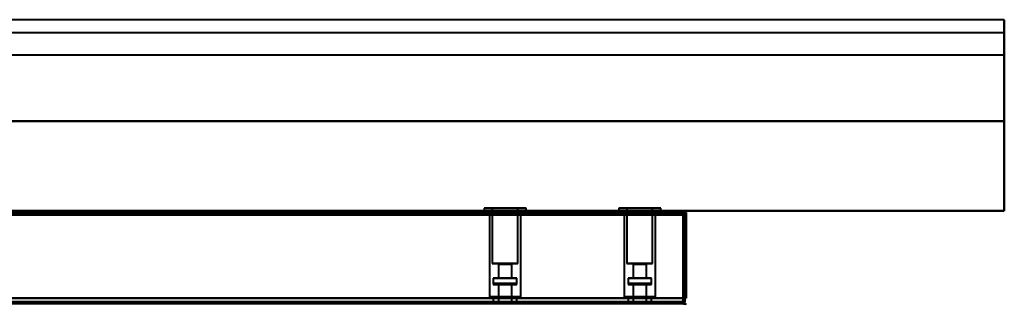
# Model space of a CAD drawing. Header units: millimetres. Extents: x -1041 to 1388, y -120 to 1250.
# Tile 84 of 85: x 35 to 408, y 828 to 936. Entities that reach past the tile are written whole.
import ezdxf

# ---------------------------------------------------------------- set-up
doc = ezdxf.new("R2010")
doc.units = ezdxf.units.MM
doc.layers.add('A-GENM', color=13, linetype='Continuous', lineweight=40)
doc.layers.add('G-IMPT', color=8, linetype='Continuous', lineweight=40)

# ---------------------------------------------------------------- blocks, each defined once
blk = doc.blocks.new('NEXA 400 CALQUES_dwg-748074-Droite')
at = {"layer": 'G-IMPT'}
for p, q in [((286.4, 863.37), (-249.4, 863.37)), ((210.55, 864.47), (210.55, 863.37)), ((210.55, 864.47), (210.55, 863.37)), ((225.84, 864.47), (210.55, 864.47)), ((225.84, 864.47), (210.55, 864.47)), ((210.55, 864.47), (225.84, 864.47)), ((210.55, 864.47), (225.84, 864.47)), ((225.84, 863.37), (210.55, 863.37)), ((225.84, 863.37), (210.55, 863.37)), ((210.55, 863.37), (225.84, 863.37)), ((210.55, 863.37), (225.84, 863.37)), ((226.45, 864.47), (211.16, 864.47)), ((226.45, 864.47), (211.16, 864.47)), ((211.16, 864.47), (226.45, 864.47)), ((211.16, 864.47), (226.45, 864.47)), ((226.45, 863.37), (211.16, 863.37)), ((226.45, 863.37), (211.16, 863.37)), ((211.16, 863.37), (226.45, 863.37)), ((211.16, 863.37), (226.45, 863.37)), ((212.5, 863.37), (212.5, 862.87)), ((212.5, 863.37), (212.5, 862.87)), ((224.5, 863.37), (212.5, 863.37)), ((224.5, 863.37), (212.5, 863.37)), ((224.5, 863.37), (212.5, 863.37)), ((224.5, 863.37), (212.5, 863.37)), ((212.5, 862.87), (224.5, 862.87)), ((212.5, 862.87), (224.5, 862.87)), ((212.5, 862.87), (224.5, 862.87)), ((212.5, 862.87), (224.5, 862.87)), ((224.5, 862.87), (212.5, 862.87)), ((224.5, 862.87), (212.5, 862.87)), ((224.5, 862.87), (212.5, 862.87)), ((224.5, 862.87), (212.5, 862.87)), ((212.55, 863.37), (212.55, 830.87)), ((212.55, 863.37), (212.55, 830.87)), ((212.55, 863.37), (224, 863.37)), ((212.55, 863.37), (224, 863.37)), ((213, 863.37), (224.45, 863.37)), ((213, 863.37), (224.45, 863.37)), ((213.65, 864.47), (213.65, 843.47)), ((213.65, 864.47), (213.65, 843.47)), ((222.98, 864.47), (213.65, 864.47)), ((222.98, 864.47), (213.65, 864.47)), ((213.65, 864.47), (222.98, 864.47)), ((213.65, 864.47), (222.98, 864.47)), ((223.35, 864.47), (214.02, 864.47)), ((223.35, 864.47), (214.02, 864.47)), ((214.02, 864.47), (223.35, 864.47)), ((214.02, 864.47), (223.35, 864.47)), ((223.35, 843.47), (223.35, 864.47)), ((223.35, 843.47), (223.35, 864.47)), ((224.45, 830.87), (224.45, 863.37)), ((224.45, 830.87), (224.45, 863.37)), ((224.5, 862.87), (224.5, 863.37)), ((224.5, 862.87), (224.5, 863.37)), ((226.45, 863.37), (226.45, 864.47)), ((226.45, 863.37), (226.45, 864.47)), ((261.55, 864.47), (261.55, 863.37)), ((261.55, 864.47), (261.55, 863.37)), ((261.55, 864.47), (261.55, 863.37)), ((276.84, 864.47), (261.55, 864.47)), ((276.84, 864.47), (261.55, 864.47)), ((276.84, 864.47), (261.55, 864.47)), ((261.55, 864.47), (276.84, 864.47)), ((261.55, 864.47), (276.84, 864.47)), ((261.55, 864.47), (276.84, 864.47)), ((276.84, 863.37), (261.55, 863.37)), ((276.84, 863.37), (261.55, 863.37)), ((276.84, 863.37), (261.55, 863.37)), ((261.55, 863.37), (276.84, 863.37)), ((261.55, 863.37), (276.84, 863.37)), ((261.55, 863.37), (276.84, 863.37)), ((277.45, 864.47), (262.16, 864.47)), ((277.45, 864.47), (262.16, 864.47)), ((277.45, 864.47), (262.16, 864.47)), ((262.16, 864.47), (277.45, 864.47)), ((262.16, 864.47), (277.45, 864.47)), ((262.16, 864.47), (277.45, 864.47)), ((277.45, 863.37), (262.16, 863.37)), ((277.45, 863.37), (262.16, 863.37)), ((277.45, 863.37), (262.16, 863.37)), ((262.16, 863.37), (277.45, 863.37)), ((262.16, 863.37), (277.45, 863.37)), ((262.16, 863.37), (277.45, 863.37)), ((263.5, 863.37), (263.5, 862.87)), ((263.5, 863.37), (263.5, 862.87)), ((263.5, 863.37), (263.5, 862.87)), ((269.5, 863.37), (263.5, 863.37)), ((275.5, 863.37), (263.5, 863.37)), ((269.5, 863.37), (263.5, 863.37)), ((275.5, 863.37), (263.5, 863.37)), ((269.5, 863.37), (263.5, 863.37)), ((275.5, 863.37), (263.5, 863.37)), ((263.5, 862.87), (275.5, 862.87)), ((263.5, 862.87), (275.5, 862.87)), ((263.5, 862.87), (275.5, 862.87)), ((263.5, 862.87), (275.5, 862.87)), ((263.5, 862.87), (275.5, 862.87)), ((263.5, 862.87), (275.5, 862.87)), ((275.5, 862.87), (263.5, 862.87)), ((275.5, 862.87), (263.5, 862.87)), ((275.5, 862.87), (263.5, 862.87)), ((275.5, 862.87), (263.5, 862.87)), ((275.5, 862.87), (263.5, 862.87)), ((275.5, 862.87), (263.5, 862.87)), ((263.55, 863.37), (263.55, 830.87)), ((263.55, 863.37), (263.55, 830.87)), ((263.55, 863.37), (263.55, 830.87)), ((263.55, 863.37), (275, 863.37)), ((263.55, 863.37), (275, 863.37)), ((263.55, 863.37), (275, 863.37)), ((264, 863.37), (275.45, 863.37)), ((264, 863.37), (275.45, 863.37)), ((264, 863.37), (275.45, 863.37)), ((264.65, 864.47), (264.65, 843.47)), ((264.65, 864.47), (264.65, 843.47)), ((264.65, 864.47), (264.65, 843.47)), ((273.98, 864.47), (264.65, 864.47)), ((273.98, 864.47), (264.65, 864.47)), ((273.98, 864.47), (264.65, 864.47)), ((264.65, 864.47), (273.98, 864.47)), ((264.65, 864.47), (273.98, 864.47)), ((264.65, 864.47), (273.98, 864.47)), ((274.35, 864.47), (265.02, 864.47)), ((274.35, 864.47), (265.02, 864.47)), ((274.35, 864.47), (265.02, 864.47)), ((265.02, 864.47), (274.35, 864.47)), ((265.02, 864.47), (274.35, 864.47)), ((265.02, 864.47), (274.35, 864.47)), ((275.5, 863.37), (269.5, 863.37)), ((275.5, 863.37), (269.5, 863.37)), ((275.5, 863.37), (269.5, 863.37)), ((274.35, 843.47), (274.35, 864.47)), ((274.35, 843.47), (274.35, 864.47)), ((274.35, 843.47), (274.35, 864.47)), ((275.45, 830.87), (275.45, 863.37)), ((275.45, 830.87), (275.45, 863.37)), ((275.45, 830.87), (275.45, 863.37)), ((275.5, 862.87), (275.5, 863.37)), ((275.5, 862.87), (275.5, 863.37)), ((275.5, 862.87), (275.5, 863.37)), ((277.45, 863.37), (277.45, 864.47)), ((277.45, 863.37), (277.45, 864.47)), ((277.45, 863.37), (277.45, 864.47)), ((286.4, 863.37), (286.4, 862.77)), ((286.4, 863.37), (286.4, 862.77)), ((286.4, 862.77), (286.4, 863.37)), ((286.4, 862.77), (286.4, 863.37)), ((222.98, 843.47), (213.65, 843.47)), ((222.98, 843.47), (213.65, 843.47)), ((213.65, 843.47), (222.98, 843.47)), ((213.65, 843.47), (222.98, 843.47)), ((223.35, 843.47), (214.02, 843.47)), ((223.35, 843.47), (214.02, 843.47)), ((214.02, 843.47), (223.35, 843.47)), ((214.02, 843.47), (223.35, 843.47)), ((215.75, 843.47), (215.95, 843.27)), ((215.75, 843.47), (215.95, 843.27)), ((221.04, 843.47), (215.75, 843.47)), ((221.04, 843.47), (215.75, 843.47)), ((215.75, 843.47), (221.04, 843.47)), ((215.75, 843.47), (221.04, 843.47)), ((215.95, 843.27), (215.95, 837.97)), ((215.95, 843.27), (215.95, 837.97)), ((220.86, 843.27), (215.95, 843.27)), ((220.86, 843.27), (215.95, 843.27)), ((215.95, 843.27), (220.86, 843.27)), ((215.95, 843.27), (220.86, 843.27)), ((221.25, 843.47), (215.96, 843.47)), ((221.25, 843.47), (215.96, 843.47)), ((215.96, 843.47), (221.25, 843.47)), ((215.96, 843.47), (221.25, 843.47)), ((221.05, 843.27), (216.14, 843.27)), ((221.05, 843.27), (216.14, 843.27)), ((216.14, 843.27), (221.05, 843.27)), ((216.14, 843.27), (221.05, 843.27)), ((221.05, 843.27), (221.25, 843.47)), ((221.05, 843.27), (221.25, 843.47)), ((221.05, 837.97), (221.05, 843.27)), ((221.05, 837.97), (221.05, 843.27)), ((273.98, 843.47), (264.65, 843.47)), ((273.98, 843.47), (264.65, 843.47)), ((273.98, 843.47), (264.65, 843.47)), ((264.65, 843.47), (273.98, 843.47)), ((264.65, 843.47), (273.98, 843.47)), ((264.65, 843.47), (273.98, 843.47)), ((274.35, 843.47), (265.02, 843.47)), ((274.35, 843.47), (265.02, 843.47)), ((274.35, 843.47), (265.02, 843.47)), ((265.02, 843.47), (274.35, 843.47)), ((265.02, 843.47), (274.35, 843.47)), ((265.02, 843.47), (274.35, 843.47)), ((266.75, 843.47), (266.95, 843.27)), ((266.75, 843.47), (266.95, 843.27)), ((266.75, 843.47), (266.95, 843.27)), ((272.04, 843.47), (266.75, 843.47)), ((272.04, 843.47), (266.75, 843.47)), ((272.04, 843.47), (266.75, 843.47)), ((266.75, 843.47), (272.04, 843.47)), ((266.75, 843.47), (272.04, 843.47)), ((266.75, 843.47), (272.04, 843.47)), ((266.95, 843.27), (266.95, 837.97)), ((266.95, 843.27), (266.95, 837.97)), ((266.95, 843.27), (266.95, 837.97)), ((271.86, 843.27), (266.95, 843.27)), ((271.86, 843.27), (266.95, 843.27)), ((271.86, 843.27), (266.95, 843.27)), ((266.95, 843.27), (271.86, 843.27)), ((266.95, 843.27), (271.86, 843.27)), ((266.95, 843.27), (271.86, 843.27)), ((272.25, 843.47), (266.96, 843.47)), ((272.25, 843.47), (266.96, 843.47)), ((272.25, 843.47), (266.96, 843.47)), ((266.96, 843.47), (272.25, 843.47)), ((266.96, 843.47), (272.25, 843.47)), ((266.96, 843.47), (272.25, 843.47)), ((272.05, 843.27), (267.14, 843.27)), ((272.05, 843.27), (267.14, 843.27)), ((272.05, 843.27), (267.14, 843.27)), ((267.14, 843.27), (272.05, 843.27)), ((267.14, 843.27), (272.05, 843.27)), ((267.14, 843.27), (272.05, 843.27)), ((272.05, 843.27), (272.25, 843.47)), ((272.05, 843.27), (272.25, 843.47)), ((272.05, 843.27), (272.25, 843.47)), ((272.05, 837.97), (272.05, 843.27)), ((272.05, 837.97), (272.05, 843.27)), ((272.05, 837.97), (272.05, 843.27)), ((214.05, 837.97), (214.05, 835.47)), ((214.05, 837.97), (214.05, 835.47)), ((222.61, 837.97), (214.05, 837.97)), ((222.61, 837.97), (214.05, 837.97)), ((214.05, 837.97), (222.61, 837.97)), ((214.05, 837.97), (222.61, 837.97)), ((214.45, 835.87), (214.05, 835.47)), ((214.45, 835.87), (214.05, 835.47)), ((222.95, 835.47), (214.05, 835.47)), ((222.95, 835.47), (214.05, 835.47)), ((222.95, 835.47), (214.05, 835.47)), ((222.95, 835.47), (214.05, 835.47)), ((214.05, 835.47), (222.61, 835.47)), ((214.05, 835.47), (222.61, 835.47)), ((222.95, 837.97), (214.39, 837.97)), ((222.95, 837.97), (214.39, 837.97)), ((214.39, 837.97), (222.95, 837.97)), ((214.39, 837.97), (222.95, 837.97)), ((214.39, 835.47), (222.95, 835.47)), ((214.39, 835.47), (222.95, 835.47)), ((222.55, 835.87), (214.45, 835.87)), ((222.55, 835.87), (214.45, 835.87)), ((214.45, 835.87), (222.55, 835.87)), ((214.45, 835.87), (222.55, 835.87)), ((214.45, 835.87), (222.55, 835.87)), ((214.45, 835.87), (222.55, 835.87)), ((222.55, 835.87), (214.45, 835.87)), ((222.55, 835.87), (214.45, 835.87)), ((215.75, 835.87), (215.95, 835.67)), ((215.75, 835.87), (215.95, 835.67)), ((215.75, 835.87), (221.25, 835.87)), ((215.75, 835.87), (221.25, 835.87)), ((221.25, 835.87), (215.75, 835.87)), ((221.25, 835.87), (215.75, 835.87)), ((215.75, 835.87), (221.25, 835.87)), ((215.75, 835.87), (221.25, 835.87)), ((221.25, 835.87), (215.75, 835.87)), ((221.25, 835.87), (215.75, 835.87)), ((220.86, 837.97), (215.95, 837.97)), ((220.86, 837.97), (215.95, 837.97)), ((215.95, 837.97), (220.86, 837.97)), ((215.95, 837.97), (220.86, 837.97)), ((215.95, 835.67), (215.95, 828.37)), ((215.95, 835.67), (215.95, 828.37)), ((215.95, 835.67), (219.48, 835.67)), ((215.95, 835.67), (221.05, 835.67)), ((220.86, 835.67), (215.95, 835.67)), ((215.95, 835.67), (219.48, 835.67)), ((215.95, 835.67), (221.05, 835.67)), ((220.86, 835.67), (215.95, 835.67)), ((221.05, 837.97), (216.14, 837.97)), ((221.05, 837.97), (216.14, 837.97)), ((216.14, 837.97), (221.05, 837.97)), ((216.14, 837.97), (221.05, 837.97)), ((219.48, 835.67), (216.14, 835.67)), ((219.48, 835.67), (216.14, 835.67)), ((219.48, 835.67), (221.05, 835.67)), ((221.05, 835.67), (219.48, 835.67)), ((219.48, 835.67), (221.05, 835.67)), ((221.05, 835.67), (219.48, 835.67)), ((221.05, 835.67), (220.86, 835.67)), ((221.05, 835.67), (220.86, 835.67)), ((221.05, 835.67), (221.25, 835.87)), ((221.05, 835.67), (221.25, 835.87)), ((221.05, 828.37), (221.05, 835.67)), ((221.05, 828.37), (221.05, 835.67)), ((222.95, 835.47), (222.55, 835.87)), ((222.95, 835.47), (222.55, 835.87)), ((222.61, 835.47), (222.95, 835.47)), ((222.61, 835.47), (222.95, 835.47)), ((222.95, 835.47), (222.95, 837.97)), ((222.95, 835.47), (222.95, 837.97)), ((265.05, 837.97), (265.05, 835.47)), ((265.05, 837.97), (265.05, 835.47)), ((265.05, 837.97), (265.05, 835.47)), ((273.61, 837.97), (265.05, 837.97)), ((273.61, 837.97), (265.05, 837.97)), ((273.61, 837.97), (265.05, 837.97)), ((265.05, 837.97), (273.61, 837.97)), ((265.05, 837.97), (273.61, 837.97)), ((265.05, 837.97), (273.61, 837.97)), ((265.45, 835.87), (265.05, 835.47)), ((265.45, 835.87), (265.05, 835.47)), ((265.45, 835.87), (265.05, 835.47)), ((273.95, 835.47), (265.05, 835.47)), ((273.95, 835.47), (265.05, 835.47)), ((273.95, 835.47), (265.05, 835.47)), ((273.95, 835.47), (265.05, 835.47)), ((273.95, 835.47), (265.05, 835.47)), ((273.95, 835.47), (265.05, 835.47)), ((265.05, 835.47), (273.61, 835.47)), ((265.05, 835.47), (273.61, 835.47)), ((265.05, 835.47), (273.61, 835.47)), ((273.95, 837.97), (265.39, 837.97)), ((273.95, 837.97), (265.39, 837.97)), ((273.95, 837.97), (265.39, 837.97)), ((265.39, 837.97), (273.95, 837.97)), ((265.39, 837.97), (273.95, 837.97)), ((265.39, 837.97), (273.95, 837.97)), ((265.39, 835.47), (273.95, 835.47)), ((265.39, 835.47), (273.95, 835.47)), ((265.39, 835.47), (273.95, 835.47)), ((273.55, 835.87), (265.45, 835.87)), ((273.55, 835.87), (265.45, 835.87)), ((273.55, 835.87), (265.45, 835.87)), ((273.55, 835.87), (265.45, 835.87)), ((273.55, 835.87), (265.45, 835.87)), ((273.55, 835.87), (265.45, 835.87)), ((265.45, 835.87), (273.55, 835.87)), ((265.45, 835.87), (273.55, 835.87)), ((265.45, 835.87), (273.55, 835.87)), ((265.45, 835.87), (273.55, 835.87)), ((265.45, 835.87), (273.55, 835.87)), ((265.45, 835.87), (273.55, 835.87)), ((266.75, 835.87), (266.95, 835.67)), ((266.75, 835.87), (266.95, 835.67)), ((266.75, 835.87), (266.95, 835.67)), ((272.25, 835.87), (266.75, 835.87)), ((272.25, 835.87), (266.75, 835.87)), ((272.25, 835.87), (266.75, 835.87)), ((272.25, 835.87), (266.75, 835.87)), ((272.25, 835.87), (266.75, 835.87)), ((272.25, 835.87), (266.75, 835.87)), ((266.75, 835.87), (272.25, 835.87)), ((266.75, 835.87), (272.25, 835.87)), ((266.75, 835.87), (272.25, 835.87)), ((266.75, 835.87), (272.25, 835.87)), ((266.75, 835.87), (272.25, 835.87)), ((266.75, 835.87), (272.25, 835.87)), ((271.86, 837.97), (266.95, 837.97)), ((271.86, 837.97), (266.95, 837.97)), ((271.86, 837.97), (266.95, 837.97)), ((266.95, 837.97), (271.86, 837.97)), ((266.95, 837.97), (271.86, 837.97)), ((266.95, 837.97), (271.86, 837.97)), ((266.95, 835.67), (266.95, 828.37)), ((266.95, 835.67), (266.95, 828.37)), ((266.95, 835.67), (266.95, 828.37)), ((271.86, 835.67), (266.95, 835.67)), ((271.86, 835.67), (266.95, 835.67)), ((271.86, 835.67), (266.95, 835.67)), ((266.95, 835.67), (270.48, 835.67)), ((266.95, 835.67), (272.05, 835.67)), ((266.95, 835.67), (270.48, 835.67)), ((266.95, 835.67), (272.05, 835.67)), ((266.95, 835.67), (270.48, 835.67)), ((266.95, 835.67), (272.05, 835.67)), ((272.05, 837.97), (267.14, 837.97)), ((272.05, 837.97), (267.14, 837.97)), ((272.05, 837.97), (267.14, 837.97)), ((267.14, 837.97), (272.05, 837.97)), ((267.14, 837.97), (272.05, 837.97)), ((267.14, 837.97), (272.05, 837.97)), ((270.48, 835.67), (267.14, 835.67)), ((270.48, 835.67), (267.14, 835.67)), ((270.48, 835.67), (267.14, 835.67)), ((272.05, 835.67), (270.48, 835.67)), ((272.05, 835.67), (270.48, 835.67)), ((272.05, 835.67), (270.48, 835.67)), ((270.48, 835.67), (272.05, 835.67)), ((270.48, 835.67), (272.05, 835.67)), ((270.48, 835.67), (272.05, 835.67)), ((272.05, 835.67), (271.86, 835.67)), ((272.05, 835.67), (271.86, 835.67)), ((272.05, 835.67), (271.86, 835.67)), ((272.05, 835.67), (272.25, 835.87)), ((272.05, 835.67), (272.25, 835.87)), ((272.05, 835.67), (272.25, 835.87)), ((272.05, 828.37), (272.05, 835.67)), ((272.05, 828.37), (272.05, 835.67)), ((272.05, 828.37), (272.05, 835.67)), ((273.95, 835.47), (273.55, 835.87)), ((273.95, 835.47), (273.55, 835.87)), ((273.95, 835.47), (273.55, 835.87)), ((273.61, 835.47), (273.95, 835.47)), ((273.61, 835.47), (273.95, 835.47)), ((273.61, 835.47), (273.95, 835.47)), ((273.95, 835.47), (273.95, 837.97)), ((273.95, 835.47), (273.95, 837.97)), ((273.95, 835.47), (273.95, 837.97)), ((286.4, 828.37), (-249.4, 828.37)), ((-248.9, 828.37), (285.9, 828.37)), ((212.5, 828.87), (212.5, 828.37)), ((212.5, 828.87), (212.5, 828.37)), ((224.5, 828.87), (212.5, 828.87)), ((224.5, 828.87), (212.5, 828.87)), ((224.5, 828.87), (212.5, 828.87)), ((224.5, 828.87), (212.5, 828.87)), ((212.5, 828.87), (224.5, 828.87)), ((212.5, 828.87), (224.5, 828.87)), ((212.5, 828.87), (224.5, 828.87)), ((212.5, 828.87), (224.5, 828.87)), ((218.5, 828.37), (212.5, 828.37)), ((212.5, 828.37), (224.5, 828.37)), ((212.5, 828.37), (218.5, 828.37)), ((212.5, 828.37), (224.5, 828.37)), ((212.5, 828.37), (218.5, 828.37)), ((212.55, 830.87), (212.95, 830.47)), ((212.55, 830.87), (212.95, 830.47)), ((212.55, 830.87), (224, 830.87)), ((212.55, 830.87), (224, 830.87)), ((224, 830.87), (212.55, 830.87)), ((224, 830.87), (212.55, 830.87)), ((223.63, 830.47), (212.95, 830.47)), ((223.63, 830.47), (212.95, 830.47)), ((212.95, 830.47), (223.63, 830.47)), ((212.95, 830.47), (223.63, 830.47)), ((213, 830.87), (224.45, 830.87)), ((213, 830.87), (224.45, 830.87)), ((224.45, 830.87), (213, 830.87)), ((224.45, 830.87), (213, 830.87)), ((224.05, 830.47), (213.37, 830.47)), ((224.05, 830.47), (213.37, 830.47)), ((213.37, 830.47), (224.05, 830.47)), ((213.37, 830.47), (224.05, 830.47)), ((214.05, 830.47), (214.05, 828.37)), ((214.05, 830.47), (214.05, 828.37)), ((222.61, 830.47), (214.05, 830.47)), ((222.61, 830.47), (214.05, 830.47)), ((214.05, 830.47), (222.61, 830.47)), ((214.05, 830.47), (222.61, 830.47)), ((222.61, 828.37), (214.05, 828.37)), ((214.05, 828.37), (218.5, 828.37)), ((222.95, 830.47), (214.39, 830.47)), ((222.95, 830.47), (214.39, 830.47)), ((214.39, 830.47), (222.95, 830.47)), ((214.39, 830.47), (222.95, 830.47)), ((218.5, 828.37), (214.39, 828.37)), ((215.95, 828.37), (220.86, 828.37)), ((218.5, 828.37), (215.95, 828.37)), ((216.14, 828.37), (218.5, 828.37)), ((216.4, 828.37), (216.4, 827.87)), ((216.4, 828.37), (216.4, 827.87)), ((216.4, 828.37), (220.6, 828.37)), ((216.4, 828.37), (220.6, 828.37)), ((218.5, 828.37), (216.4, 828.37)), ((218.5, 828.37), (216.4, 828.37)), ((216.9, 828.87), (216.9, 828.37)), ((216.9, 828.87), (216.9, 828.37)), ((216.9, 828.87), (220.1, 828.87)), ((216.9, 828.87), (220.1, 828.87)), ((216.9, 828.87), (220.1, 828.87)), ((216.9, 828.87), (220.1, 828.87)), ((220.1, 828.87), (216.9, 828.87)), ((220.1, 828.87), (216.9, 828.87)), ((220.1, 828.87), (216.9, 828.87)), ((220.1, 828.87), (216.9, 828.87)), ((216.9, 828.37), (220.1, 828.37)), ((216.9, 828.37), (218.5, 828.37)), ((216.9, 828.37), (220.1, 828.37)), ((216.9, 828.37), (218.5, 828.37)), ((218.5, 828.37), (216.9, 828.37)), ((218.5, 828.37), (216.9, 828.37)), ((218.5, 828.37), (221.05, 828.37)), ((221.05, 828.37), (218.5, 828.37)), ((220.6, 828.37), (218.5, 828.37)), ((222.95, 828.37), (218.5, 828.37)), ((224.5, 828.37), (218.5, 828.37)), ((218.5, 828.37), (222.95, 828.37)), ((218.5, 828.37), (224.5, 828.37)), ((218.5, 828.37), (224.5, 828.37)), ((218.5, 828.37), (220.1, 828.37)), ((218.5, 828.37), (220.1, 828.37)), ((220.1, 828.37), (218.5, 828.37)), ((220.1, 828.37), (218.5, 828.37)), ((220.1, 828.37), (220.1, 828.87)), ((220.1, 828.37), (220.1, 828.87)), ((220.6, 827.87), (220.6, 828.37)), ((220.6, 827.87), (220.6, 828.37)), ((222.95, 828.37), (222.95, 830.47)), ((222.95, 828.37), (222.95, 830.47)), ((224.05, 830.47), (224.45, 830.87)), ((224.05, 830.47), (224.45, 830.87)), ((224.5, 828.37), (224.5, 828.87)), ((224.5, 828.37), (224.5, 828.87)), ((263.5, 828.87), (263.5, 828.37)), ((263.5, 828.87), (263.5, 828.37)), ((263.5, 828.87), (263.5, 828.37)), ((275.5, 828.87), (263.5, 828.87)), ((275.5, 828.87), (263.5, 828.87)), ((275.5, 828.87), (263.5, 828.87)), ((275.5, 828.87), (263.5, 828.87)), ((275.5, 828.87), (263.5, 828.87)), ((275.5, 828.87), (263.5, 828.87)), ((263.5, 828.87), (275.5, 828.87)), ((263.5, 828.87), (275.5, 828.87)), ((263.5, 828.87), (275.5, 828.87)), ((263.5, 828.87), (275.5, 828.87)), ((263.5, 828.87), (275.5, 828.87)), ((263.5, 828.87), (275.5, 828.87)), ((269.5, 828.37), (263.5, 828.37)), ((269.5, 828.37), (263.5, 828.37)), ((269.5, 828.37), (263.5, 828.37)), ((263.5, 828.37), (275.5, 828.37)), ((263.5, 828.37), (269.5, 828.37)), ((263.5, 828.37), (275.5, 828.37)), ((263.5, 828.37), (269.5, 828.37)), ((263.5, 828.37), (275.5, 828.37)), ((263.5, 828.37), (269.5, 828.37)), ((263.55, 830.87), (263.95, 830.47)), ((263.55, 830.87), (263.95, 830.47)), ((263.55, 830.87), (263.95, 830.47)), ((263.55, 830.87), (275, 830.87)), ((263.55, 830.87), (275, 830.87)), ((263.55, 830.87), (275, 830.87)), ((275, 830.87), (263.55, 830.87)), ((275, 830.87), (263.55, 830.87)), ((275, 830.87), (263.55, 830.87)), ((274.63, 830.47), (263.95, 830.47)), ((274.63, 830.47), (263.95, 830.47)), ((274.63, 830.47), (263.95, 830.47)), ((263.95, 830.47), (274.63, 830.47)), ((263.95, 830.47), (274.63, 830.47)), ((263.95, 830.47), (274.63, 830.47)), ((264, 830.87), (275.45, 830.87)), ((264, 830.87), (275.45, 830.87)), ((264, 830.87), (275.45, 830.87)), ((275.45, 830.87), (264, 830.87)), ((275.45, 830.87), (264, 830.87)), ((275.45, 830.87), (264, 830.87)), ((275.05, 830.47), (264.37, 830.47)), ((275.05, 830.47), (264.37, 830.47)), ((275.05, 830.47), (264.37, 830.47)), ((264.37, 830.47), (275.05, 830.47)), ((264.37, 830.47), (275.05, 830.47)), ((264.37, 830.47), (275.05, 830.47)), ((265.05, 830.47), (265.05, 828.37)), ((265.05, 830.47), (265.05, 828.37)), ((265.05, 830.47), (265.05, 828.37)), ((273.61, 830.47), (265.05, 830.47)), ((273.61, 830.47), (265.05, 830.47)), ((273.61, 830.47), (265.05, 830.47)), ((265.05, 830.47), (273.61, 830.47)), ((265.05, 830.47), (273.61, 830.47)), ((265.05, 830.47), (273.61, 830.47)), ((273.61, 828.37), (265.05, 828.37)), ((273.61, 828.37), (265.05, 828.37)), ((273.61, 828.37), (265.05, 828.37)), ((265.05, 828.37), (269.5, 828.37)), ((265.05, 828.37), (269.5, 828.37)), ((265.05, 828.37), (269.5, 828.37)), ((273.95, 830.47), (265.39, 830.47)), ((273.95, 830.47), (265.39, 830.47)), ((273.95, 830.47), (265.39, 830.47)), ((265.39, 830.47), (273.95, 830.47)), ((265.39, 830.47), (273.95, 830.47)), ((265.39, 830.47), (273.95, 830.47)), ((269.5, 828.37), (265.39, 828.37)), ((269.5, 828.37), (265.39, 828.37)), ((269.5, 828.37), (265.39, 828.37)), ((269.5, 828.37), (266.95, 828.37)), ((269.5, 828.37), (266.95, 828.37)), ((269.5, 828.37), (266.95, 828.37)), ((266.95, 828.37), (271.86, 828.37)), ((266.95, 828.37), (271.86, 828.37)), ((266.95, 828.37), (271.86, 828.37)), ((267.14, 828.37), (269.5, 828.37)), ((267.14, 828.37), (269.5, 828.37)), ((267.14, 828.37), (269.5, 828.37)), ((267.4, 828.37), (267.4, 827.87)), ((267.4, 828.37), (267.4, 827.87)), ((267.4, 828.37), (267.4, 827.87)), ((271.6, 828.37), (267.4, 828.37)), ((269.5, 828.37), (267.4, 828.37)), ((271.6, 828.37), (267.4, 828.37)), ((269.5, 828.37), (267.4, 828.37)), ((271.6, 828.37), (267.4, 828.37)), ((269.5, 828.37), (267.4, 828.37)), ((267.4, 828.37), (269.5, 828.37)), ((267.4, 828.37), (269.5, 828.37)), ((267.4, 828.37), (269.5, 828.37)), ((271.6, 828.37), (269.5, 828.37)), ((271.6, 828.37), (269.5, 828.37)), ((271.6, 828.37), (269.5, 828.37)), ((272.05, 828.37), (269.5, 828.37)), ((269.5, 828.37), (271.6, 828.37)), ((272.05, 828.37), (269.5, 828.37)), ((269.5, 828.37), (271.6, 828.37)), ((272.05, 828.37), (269.5, 828.37)), ((269.5, 828.37), (271.6, 828.37)), ((269.5, 828.37), (272.05, 828.37)), ((269.5, 828.37), (272.05, 828.37)), ((269.5, 828.37), (272.05, 828.37)), ((273.95, 828.37), (269.5, 828.37)), ((273.95, 828.37), (269.5, 828.37)), ((273.95, 828.37), (269.5, 828.37)), ((275.5, 828.37), (269.5, 828.37)), ((269.5, 828.37), (273.95, 828.37)), ((275.5, 828.37), (269.5, 828.37)), ((269.5, 828.37), (273.95, 828.37)), ((275.5, 828.37), (269.5, 828.37)), ((269.5, 828.37), (273.95, 828.37)), ((269.5, 828.37), (275.5, 828.37)), ((269.5, 828.37), (275.5, 828.37)), ((269.5, 828.37), (275.5, 828.37)), ((271.6, 827.87), (271.6, 828.37)), ((271.6, 827.87), (271.6, 828.37)), ((271.6, 827.87), (271.6, 828.37)), ((273.95, 828.37), (273.95, 830.47)), ((273.95, 828.37), (273.95, 830.47)), ((273.95, 828.37), (273.95, 830.47)), ((275.05, 830.47), (275.45, 830.87)), ((275.05, 830.47), (275.45, 830.87)), ((275.05, 830.47), (275.45, 830.87)), ((275.5, 828.37), (275.5, 828.87)), ((275.5, 828.37), (275.5, 828.87)), ((275.5, 828.37), (275.5, 828.87)), ((285.9, 828.37), (285.9, 828.97)), ((285.9, 828.97), (285.9, 828.37)), ((285.9, 828.37), (285.9, 828.97)), ((285.9, 828.97), (285.9, 828.37)), ((286.4, 827.77), (286.4, 828.37)), ((286.4, 828.37), (286.4, 827.77))]:
    blk.add_line(p, q, dxfattribs=at)
at = {"layer": 'G-IMPT', "flags": 128}
for points in [[(-249.4, 863.37), (-115.45, 863.37), (18.5, 863.37), (152.45, 863.37), (286.4, 863.37)], [(286.4, 863.37), (152.45, 863.37), (18.5, 863.37), (-115.45, 863.37), (-249.4, 863.37)], [(-249.4, 863.37), (-115.45, 863.37), (18.5, 863.37), (152.45, 863.37), (286.4, 863.37)], [(286.4, 863.37), (152.45, 863.37), (18.5, 863.37), (-115.45, 863.37), (-249.4, 863.37)], [(286.4, 862.87), (152.45, 862.87), (18.5, 862.87), (-115.45, 862.87), (-249.4, 862.87)], [(-249.4, 862.87), (-115.45, 862.87), (18.5, 862.87), (152.45, 862.87), (286.4, 862.87)], [(286.4, 862.77), (152.45, 862.77), (18.5, 862.77), (-115.45, 862.77), (-249.4, 862.77)], [(-249.4, 862.77), (-115.45, 862.77), (18.5, 862.77), (152.45, 862.77), (286.4, 862.77)], [(-249.4, 862.77), (-115.45, 862.77), (18.5, 862.77), (152.45, 862.77), (286.4, 862.77)], [(286.4, 862.77), (152.45, 862.77), (18.5, 862.77), (-115.45, 862.77), (-249.4, 862.77)], [(286.4, 862.77), (152.45, 862.77), (18.5, 862.77), (-115.45, 862.77), (-249.4, 862.77)], [(-249.4, 862.77), (-115.45, 862.77), (18.5, 862.77), (152.45, 862.77), (286.4, 862.77)], [(285.9, 861.87), (152.2, 861.87), (18.5, 861.87), (-115.2, 861.87), (-248.9, 861.87)], [(-248.9, 861.87), (-115.2, 861.87), (18.5, 861.87), (152.2, 861.87), (285.9, 861.87)], [(285.9, 861.87), (152.2, 861.87), (18.5, 861.87), (-115.2, 861.87), (-248.9, 861.87)], [(-248.9, 861.87), (-115.2, 861.87), (18.5, 861.87), (152.2, 861.87), (285.9, 861.87)], [(285.9, 861.87), (152.2, 861.87), (18.5, 861.87), (-115.2, 861.87), (-248.9, 861.87)], [(285.9, 861.87), (152.2, 861.87), (18.5, 861.87), (-115.2, 861.87), (-248.9, 861.87)], [(-248.9, 861.87), (-115.2, 861.87), (18.5, 861.87), (152.2, 861.87), (285.9, 861.87)], [(-248.9, 861.87), (-115.2, 861.87), (18.5, 861.87), (152.2, 861.87), (285.9, 861.87)], [(285.9, 828.97), (285.9, 837.2), (285.9, 845.42), (285.9, 853.65), (285.9, 861.87)], [(285.9, 861.87), (285.9, 854), (285.9, 846.12), (285.9, 838.25), (285.9, 830.37)], [(285.9, 830.37), (285.9, 838.25), (285.9, 846.12), (285.9, 854), (285.9, 861.87)], [(285.9, 861.87), (285.9, 853.65), (285.9, 845.42), (285.9, 837.2), (285.9, 828.97)], [(285.9, 830.37), (285.9, 838.25), (285.9, 846.12), (285.9, 854), (285.9, 861.87)], [(285.9, 861.87), (285.9, 853.63), (285.9, 845.4), (285.9, 837.16), (285.9, 828.92)], [(285.9, 828.92), (285.9, 837.16), (285.9, 845.4), (285.9, 853.63), (285.9, 861.87)], [(285.9, 861.87), (285.9, 854), (285.9, 846.12), (285.9, 838.25), (285.9, 830.37)], [(286, 861.87), (285.99, 853.63), (285.97, 845.4), (285.96, 837.16), (285.95, 828.92)], [(285.95, 828.92), (285.96, 837.16), (285.97, 845.4), (285.99, 853.63), (286, 861.87)], [(286, 861.87), (286.12, 861.87), (286.25, 861.87), (286.37, 861.87), (286.5, 861.87)], [(286.5, 861.87), (286.37, 861.87), (286.25, 861.87), (286.12, 861.87), (286, 861.87)], [(286, 828.97), (286, 837.2), (286, 845.42), (286, 853.65), (286, 861.87)], [(286, 861.87), (286, 853.65), (286, 845.42), (286, 837.2), (286, 828.97)], [(286.5, 861.87), (286.37, 861.87), (286.25, 861.87), (286.12, 861.87), (286, 861.87)], [(286, 861.87), (286.12, 861.87), (286.25, 861.87), (286.37, 861.87), (286.5, 861.87)], [(286.4, 863.37), (286.4, 863.23), (286.4, 863.1), (286.4, 862.96), (286.4, 862.82)], [(286.4, 862.82), (286.4, 862.96), (286.4, 863.1), (286.4, 863.23), (286.4, 863.37)], [(286.45, 862.82), (286.44, 862.96), (286.42, 863.1), (286.41, 863.23), (286.4, 863.37)], [(286.4, 863.37), (286.41, 863.23), (286.42, 863.1), (286.44, 862.96), (286.45, 862.82)], [(286.4, 862.82), (286.4, 854.71), (286.4, 846.6), (286.4, 838.48), (286.4, 830.37)], [(286.4, 830.37), (286.4, 838.48), (286.4, 846.6), (286.4, 854.71), (286.4, 862.82)], [(286.4, 862.77), (286.4, 854.67), (286.4, 846.57), (286.4, 838.47), (286.4, 830.37)], [(286.4, 830.37), (286.4, 838.47), (286.4, 846.57), (286.4, 854.67), (286.4, 862.77)], [(286.4, 830.37), (286.4, 838.47), (286.4, 846.57), (286.4, 854.67), (286.4, 862.77)], [(286.4, 862.77), (286.4, 854.67), (286.4, 846.57), (286.4, 838.47), (286.4, 830.37)], [(286.4, 830.37), (286.4, 838.47), (286.4, 846.57), (286.4, 854.67), (286.4, 862.77)], [(286.4, 862.77), (286.4, 854.67), (286.4, 846.57), (286.4, 838.47), (286.4, 830.37)], [(286.5, 830.37), (286.49, 838.48), (286.47, 846.6), (286.46, 854.71), (286.45, 862.82)], [(286.45, 862.82), (286.46, 854.71), (286.47, 846.6), (286.49, 838.48), (286.5, 830.37)], [(286.5, 830.37), (286.5, 838.47), (286.5, 846.57), (286.5, 854.67), (286.5, 862.77)], [(286.5, 862.77), (286.5, 854.67), (286.5, 846.57), (286.5, 838.47), (286.5, 830.37)], [(286.5, 861.87), (286.5, 854), (286.5, 846.12), (286.5, 838.25), (286.5, 830.37)], [(286.5, 830.37), (286.5, 838.25), (286.5, 846.12), (286.5, 854), (286.5, 861.87)], [(286.5, 830.37), (286.5, 838.25), (286.5, 846.12), (286.5, 854), (286.5, 861.87)], [(286.5, 861.87), (286.5, 854), (286.5, 846.12), (286.5, 838.25), (286.5, 830.37)], [(287, 830.37), (287, 838.47), (287, 846.57), (287, 854.67), (287, 862.77)], [(287, 862.77), (287, 854.67), (287, 846.57), (287, 838.47), (287, 830.37)], [(287, 862.77), (287, 854.67), (287, 846.57), (287, 838.47), (287, 830.37)], [(287, 830.37), (287, 838.47), (287, 846.57), (287, 854.67), (287, 862.77)], [(286.4, 830.37), (152.45, 830.37), (18.5, 830.37), (-115.45, 830.37), (-249.4, 830.37)], [(-249.4, 830.37), (-115.45, 830.37), (18.5, 830.37), (152.45, 830.37), (286.4, 830.37)], [(-249.4, 830.37), (-115.45, 830.37), (18.5, 830.37), (152.45, 830.37), (286.4, 830.37)], [(286.4, 830.37), (152.45, 830.37), (18.5, 830.37), (-115.45, 830.37), (-249.4, 830.37)], [(-249.4, 828.37), (-115.45, 828.37), (18.5, 828.37), (152.45, 828.37), (286.4, 828.37)], [(286.4, 828.37), (152.45, 828.37), (18.5, 828.37), (-115.45, 828.37), (-249.4, 828.37)], [(285.9, 830.37), (152.2, 830.37), (18.5, 830.37), (-115.2, 830.37), (-248.9, 830.37)], [(-248.9, 830.37), (-115.2, 830.37), (18.5, 830.37), (152.2, 830.37), (285.9, 830.37)], [(-248.9, 830.37), (-115.2, 830.37), (18.5, 830.37), (152.2, 830.37), (285.9, 830.37)], [(285.9, 830.37), (152.2, 830.37), (18.5, 830.37), (-115.2, 830.37), (-248.9, 830.37)], [(-248.9, 828.97), (-115.2, 828.97), (18.5, 828.97), (152.2, 828.97), (285.9, 828.97)], [(285.9, 828.97), (152.2, 828.97), (18.5, 828.97), (-115.2, 828.97), (-248.9, 828.97)], [(285.9, 828.97), (152.2, 828.97), (18.5, 828.97), (-115.2, 828.97), (-248.9, 828.97)], [(-248.9, 828.97), (-115.2, 828.97), (18.5, 828.97), (152.2, 828.97), (285.9, 828.97)], [(-248.9, 828.97), (-115.2, 828.97), (18.5, 828.97), (152.2, 828.97), (285.9, 828.97)], [(285.9, 828.97), (152.2, 828.97), (18.5, 828.97), (-115.2, 828.97), (-248.9, 828.97)], [(285.9, 828.87), (152.2, 828.87), (18.5, 828.87), (-115.2, 828.87), (-248.9, 828.87)], [(-248.9, 828.87), (-115.2, 828.87), (18.5, 828.87), (152.2, 828.87), (285.9, 828.87)], [(-248.9, 828.37), (-115.2, 828.37), (18.5, 828.37), (152.2, 828.37), (285.9, 828.37)], [(285.9, 828.37), (152.2, 828.37), (18.5, 828.37), (-115.2, 828.37), (-248.9, 828.37)], [(-248.9, 828.37), (-115.2, 828.37), (18.5, 828.37), (152.2, 828.37), (285.9, 828.37)], [(-248.9, 828.37), (-115.2, 828.37), (18.5, 828.37), (152.2, 828.37), (285.9, 828.37)], [(285.9, 828.37), (152.2, 828.37), (18.5, 828.37), (-115.2, 828.37), (-248.9, 828.37)], [(285.9, 828.37), (277.93, 828.37), (269.95, 828.37), (261.98, 828.37), (254, 828.37)], [(254, 828.37), (254, 828.25), (254, 828.12), (254, 828), (254, 827.87)], [(254, 827.87), (254, 828), (254, 828.12), (254, 828.25), (254, 828.37)], [(285.9, 828.37), (277.93, 828.37), (269.95, 828.37), (261.98, 828.37), (254, 828.37)], [(254, 828.37), (261.98, 828.37), (269.95, 828.37), (277.93, 828.37), (285.9, 828.37)], [(286.4, 830.37), (286.27, 830.37), (286.15, 830.37), (286.02, 830.37), (285.9, 830.37)], [(285.9, 830.37), (286.02, 830.37), (286.15, 830.37), (286.27, 830.37), (286.4, 830.37)], [(285.9, 830.37), (285.9, 830.02), (285.9, 829.67), (285.9, 829.32), (285.9, 828.97)], [(285.9, 830.37), (286.02, 830.37), (286.15, 830.37), (286.27, 830.37), (286.4, 830.37)], [(286.4, 830.37), (286.27, 830.37), (286.15, 830.37), (286.02, 830.37), (285.9, 830.37)], [(285.9, 828.97), (285.9, 829.32), (285.9, 829.67), (285.9, 830.02), (285.9, 830.37)], [(285.9, 828.97), (285.9, 829.32), (285.9, 829.67), (285.9, 830.02), (285.9, 830.37)], [(285.9, 830.37), (285.9, 830.02), (285.9, 829.67), (285.9, 829.32), (285.9, 828.97)], [(285.9, 828.92), (285.9, 828.78), (285.9, 828.65), (285.9, 828.51), (285.9, 828.37)], [(285.9, 828.37), (285.9, 828.51), (285.9, 828.65), (285.9, 828.78), (285.9, 828.92)], [(285.95, 828.92), (285.94, 828.78), (285.92, 828.65), (285.91, 828.51), (285.9, 828.37)], [(285.9, 828.37), (285.91, 828.51), (285.92, 828.65), (285.94, 828.78), (285.95, 828.92)], [(286.4, 828.37), (286.27, 828.37), (286.15, 828.37), (286.02, 828.37), (285.9, 828.37)], [(286.4, 828.37), (286.27, 828.37), (286.15, 828.37), (286.02, 828.37), (285.9, 828.37)], [(285.9, 828.37), (286.02, 828.37), (286.15, 828.37), (286.27, 828.37), (286.4, 828.37)], [(285.9, 828.37), (286.02, 828.37), (286.15, 828.37), (286.27, 828.37), (286.4, 828.37)], [(286.4, 828.37), (286.27, 828.37), (286.15, 828.37), (286.02, 828.37), (285.9, 828.37)], [(286.4, 828.37), (286.4, 828.25), (286.4, 828.12), (286.4, 828), (286.4, 827.87)], [(286.4, 828.37), (286.4, 828.25), (286.4, 828.12), (286.4, 828), (286.4, 827.87)], [(286.4, 827.87), (286.4, 828), (286.4, 828.12), (286.4, 828.25), (286.4, 828.37)], [(287, 830.37), (286.87, 830.37), (286.75, 830.37), (286.62, 830.37), (286.5, 830.37)], [(286.5, 830.37), (286.62, 830.37), (286.75, 830.37), (286.87, 830.37), (287, 830.37)], [(286.5, 830.37), (286.62, 830.37), (286.75, 830.37), (286.87, 830.37), (287, 830.37)], [(287, 830.37), (286.87, 830.37), (286.75, 830.37), (286.62, 830.37), (286.5, 830.37)], [(286.5, 828.97), (286.5, 829.32), (286.5, 829.67), (286.5, 830.02), (286.5, 830.37)], [(286.5, 830.37), (286.5, 830.02), (286.5, 829.67), (286.5, 829.32), (286.5, 828.97)], [(286.5, 828.97), (286.5, 829.32), (286.5, 829.67), (286.5, 830.02), (286.5, 830.37)], [(286.5, 830.37), (286.5, 830.02), (286.5, 829.67), (286.5, 829.32), (286.5, 828.97)]]:
    blk.add_lwpolyline(points, dxfattribs=at)
at = {"layer": 'G-IMPT'}
for centre, start, end in [((286.4, 862.77), 360, 90), ((286.4, 862.77), 360, 90), ((286.4, 862.77), 0, 90), ((286.4, 862.77), 0, 90), ((285.9, 828.97), 270, 360), ((285.9, 828.97), 270, 360), ((285.9, 828.97), 270, 0), ((285.9, 828.97), 270, 0), ((286.4, 827.77), 360, 90)]:
    blk.add_arc(centre, 0.6, start, end, dxfattribs=at)
blk = doc.blocks.new('Nexa Toit - 400-748087-Droite')
at = {"layer": 'A-GENM'}
for p, q in [((-407.5, 922.37), (-407.5, 935.87)), ((-407.5, 935.87), (-407.5, 897.37)), ((407.5, 935.87), (-407.5, 935.87)), ((407.5, 935.87), (-407.5, 935.87)), ((407.5, 897.37), (407.5, 935.87)), ((407.5, 935.87), (407.5, 922.37)), ((-407.5, 897.37), (-407.5, 930.87)), ((-407.5, 930.87), (-407.5, 922.37)), ((407.5, 930.87), (-407.5, 930.87)), ((407.5, 930.87), (-407.5, 930.87)), ((407.5, 922.37), (407.5, 930.87)), ((407.5, 930.87), (407.5, 897.37)), ((407.5, 922.37), (-407.5, 922.37)), ((407.5, 922.37), (-407.5, 922.37)), ((-407.5, 897.37), (407.5, 897.37)), ((407.5, 897.37), (-407.5, 897.37)), ((407.5, 897.37), (-407.5, 897.37)), ((-407.5, 897.37), (407.5, 897.37)), ((-407.5, 863.37), (-407.5, 897.37)), ((-407.5, 863.37), (-407.5, 897.37)), ((407.5, 897.37), (407.5, 863.37)), ((407.5, 863.37), (407.5, 897.37)), ((407.5, 863.37), (-407.5, 863.37)), ((-407.5, 863.37), (407.5, 863.37))]:
    blk.add_line(p, q, dxfattribs=at)

msp = doc.modelspace()

# ---------------------------------------------------------------- block references
at = {"layer": 'A-GENM'}
msp.add_blockref('Nexa Toit - 400-748087-Droite', (0, 0), dxfattribs=at)
at = {"layer": 'G-IMPT'}
msp.add_blockref('NEXA 400 CALQUES_dwg-748074-Droite', (0, 0), dxfattribs=at)

doc.saveas('drawing.dxf')
